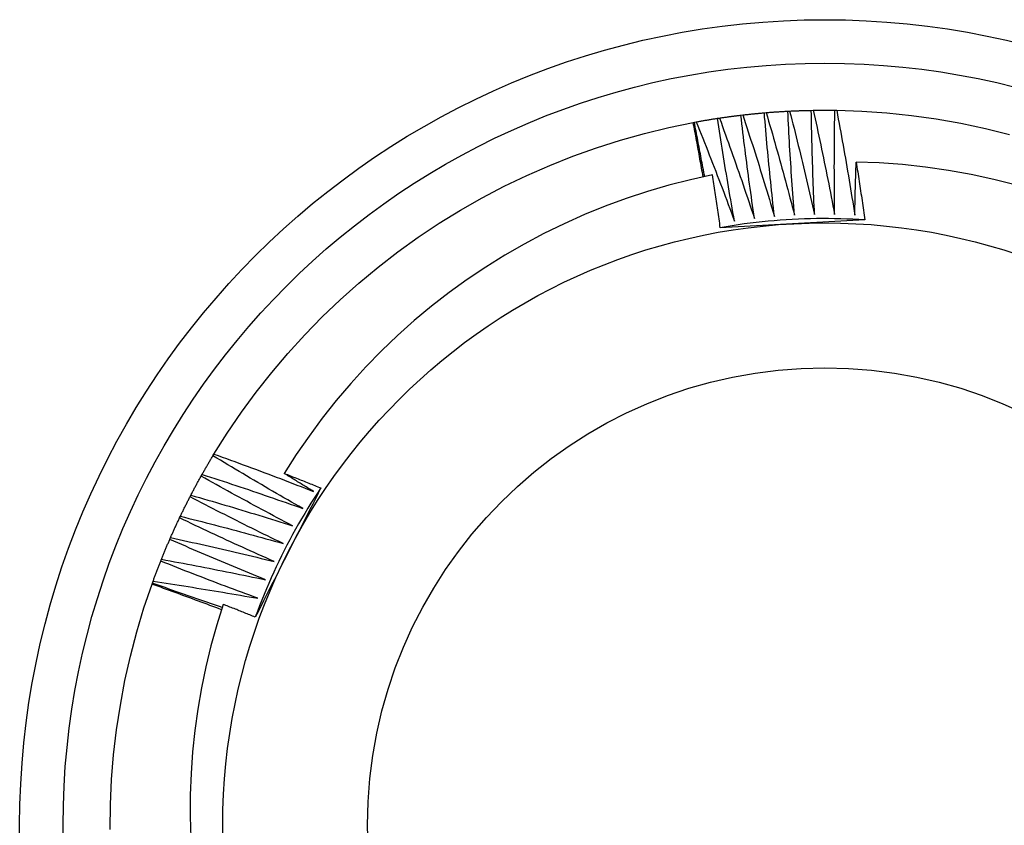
# Model space of a CAD drawing. Header units: inches. Extents: x 21 to 549, y 60 to 259.
# Tile 16 of 129: x 193.516 to 193.73, y 175.199 to 175.374. Entities that reach past the tile are written whole.
import ezdxf

# ---------------------------------------------------------------- set-up
doc = ezdxf.new("R2010")
doc.units = ezdxf.units.IN
doc.header["$MEASUREMENT"] = 0
doc.layers.add('Visible Edges(ANSI)', color=7, linetype='Continuous', lineweight=25)
doc.layers.add('Visible Tangent Edges(ANSI)', color=7, linetype='Continuous', lineweight=25)

msp = doc.modelspace()

# ---------------------------------------------------------------- linework, layer by layer
at = {"layer": 'Visible Edges(ANSI)'}
for p, q in [((193.68817, 175.35467), (193.68858, 175.35468)), ((193.69329, 175.35468), (193.6937, 175.35468)), ((193.66778, 175.35294), (193.66819, 175.353)), ((193.67285, 175.35362), (193.67326, 175.35367)), ((193.67795, 175.35414), (193.67836, 175.35417)), ((193.68305, 175.35449), (193.68346, 175.35451)), ((193.66248, 175.35204), (193.66273, 175.35209)), ((193.66273, 175.35209), (193.66314, 175.35216)), ((193.55798, 175.27955), (193.55819, 175.2799)), ((193.5554, 175.27512), (193.5556, 175.27548)), ((193.55298, 175.27062), (193.55317, 175.27098)), ((193.5507, 175.26603), (193.55088, 175.2664)), ((193.54858, 175.26137), (193.54874, 175.26175)), ((193.54661, 175.25665), (193.54676, 175.25703)), ((193.54471, 175.25162), (193.54479, 175.25186)), ((193.54479, 175.25186), (193.54493, 175.25225))]:
    msp.add_line(p, q, dxfattribs=at)
at = {"layer": 'Visible Edges(ANSI)', "flags": 128}
for points in [[(193.68346, 175.35451), (193.68366, 175.35452), (193.68386, 175.35453), (193.68405, 175.35454), (193.68425, 175.35455), (193.68444, 175.35455), (193.68464, 175.35456), (193.68484, 175.35457), (193.68503, 175.35458), (193.68523, 175.35459), (193.68542, 175.35459), (193.68562, 175.3546), (193.68582, 175.35461), (193.68601, 175.35461), (193.68621, 175.35462), (193.6864, 175.35463), (193.6866, 175.35463), (193.6868, 175.35464), (193.68699, 175.35464), (193.68719, 175.35465), (193.68739, 175.35465), (193.68758, 175.35466), (193.68778, 175.35466), (193.68797, 175.35467), (193.68817, 175.35467)], [(193.68888, 175.33204), (193.68884, 175.33298), (193.6888, 175.33392), (193.68875, 175.33487), (193.68871, 175.33581), (193.68868, 175.33675), (193.68864, 175.33769), (193.6886, 175.33864), (193.68857, 175.33958), (193.68853, 175.34052), (193.6885, 175.34146), (193.68847, 175.34241), (193.68844, 175.34335), (193.68841, 175.34429), (193.68838, 175.34524), (193.68836, 175.34618), (193.68833, 175.34712), (193.68831, 175.34807), (193.68828, 175.34901), (193.68826, 175.34995), (193.68824, 175.3509), (193.68822, 175.35184), (193.6882, 175.35278), (193.68819, 175.35373), (193.68817, 175.35467)], [(193.68858, 175.35468), (193.68878, 175.35468), (193.68897, 175.35468), (193.68917, 175.35469), (193.68936, 175.35469), (193.68956, 175.35469), (193.68976, 175.35469), (193.68995, 175.35469), (193.69015, 175.35469), (193.69035, 175.3547), (193.69054, 175.3547), (193.69074, 175.3547), (193.69093, 175.3547), (193.69113, 175.3547), (193.69133, 175.3547), (193.69152, 175.3547), (193.69172, 175.3547), (193.69192, 175.3547), (193.69211, 175.35469), (193.69231, 175.35469), (193.6925, 175.35469), (193.6927, 175.35469), (193.6929, 175.35469), (193.69309, 175.35468), (193.69329, 175.35468)], [(193.68858, 175.35468), (193.68879, 175.35374), (193.68899, 175.3528), (193.6892, 175.35186), (193.68941, 175.35092), (193.68961, 175.34997), (193.68981, 175.34903), (193.69001, 175.34809), (193.69021, 175.34715), (193.69041, 175.34621), (193.69061, 175.34527), (193.69081, 175.34432), (193.691, 175.34338), (193.6912, 175.34244), (193.69139, 175.34149), (193.69158, 175.34055), (193.69177, 175.33961), (193.69196, 175.33866), (193.69215, 175.33772), (193.69234, 175.33677), (193.69252, 175.33583), (193.69271, 175.33488), (193.69289, 175.33393), (193.69307, 175.33299), (193.69325, 175.33204)], [(193.69325, 175.33204), (193.69324, 175.33299), (193.69323, 175.33393), (193.69322, 175.33487), (193.69321, 175.33581), (193.6932, 175.33676), (193.6932, 175.3377), (193.69319, 175.33864), (193.69319, 175.33959), (193.69319, 175.34053), (193.69319, 175.34147), (193.69318, 175.34242), (193.69319, 175.34336), (193.69319, 175.3443), (193.69319, 175.34525), (193.6932, 175.34619), (193.6932, 175.34713), (193.69321, 175.34808), (193.69322, 175.34902), (193.69322, 175.34996), (193.69324, 175.35091), (193.69325, 175.35185), (193.69326, 175.35279), (193.69327, 175.35374), (193.69329, 175.35468)], [(193.6937, 175.35468), (193.69914, 175.35449), (193.70457, 175.35411), (193.70998, 175.35355), (193.71537, 175.35279), (193.72073, 175.35185), (193.72605, 175.35072), (193.73133, 175.34941)], [(193.6937, 175.35468), (193.69388, 175.35373), (193.69405, 175.35278), (193.69423, 175.35184), (193.6944, 175.35089), (193.69457, 175.34994), (193.69474, 175.349), (193.69491, 175.34805), (193.69508, 175.3471), (193.69525, 175.34615), (193.69542, 175.3452), (193.69558, 175.34425), (193.69575, 175.34331), (193.69591, 175.34236), (193.69607, 175.34141), (193.69623, 175.34046), (193.69639, 175.33951), (193.69655, 175.33856), (193.69671, 175.33761), (193.69686, 175.33666), (193.69702, 175.33571), (193.69717, 175.33475), (193.69733, 175.3338), (193.69748, 175.33285), (193.69763, 175.3319)], [(193.66314, 175.35216), (193.66333, 175.35219), (193.66352, 175.35223), (193.66372, 175.35226), (193.66391, 175.3523), (193.6641, 175.35233), (193.66429, 175.35237), (193.66449, 175.3524), (193.66468, 175.35243), (193.66487, 175.35247), (193.66507, 175.3525), (193.66526, 175.35253), (193.66546, 175.35257), (193.66565, 175.3526), (193.66584, 175.35263), (193.66604, 175.35266), (193.66623, 175.35269), (193.66642, 175.35272), (193.66662, 175.35276), (193.66681, 175.35279), (193.66701, 175.35282), (193.6672, 175.35285), (193.66739, 175.35288), (193.66759, 175.35291), (193.66778, 175.35294)], [(193.67146, 175.3306), (193.67129, 175.33153), (193.67112, 175.33245), (193.67096, 175.33338), (193.6708, 175.33431), (193.67063, 175.33524), (193.67047, 175.33617), (193.67031, 175.3371), (193.67016, 175.33803), (193.67, 175.33896), (193.66984, 175.33989), (193.66969, 175.34082), (193.66953, 175.34175), (193.66938, 175.34268), (193.66923, 175.34361), (193.66908, 175.34454), (193.66893, 175.34548), (193.66878, 175.34641), (193.66864, 175.34734), (193.66849, 175.34827), (193.66835, 175.3492), (193.6682, 175.35014), (193.66806, 175.35107), (193.66792, 175.352), (193.66778, 175.35294)], [(193.66819, 175.353), (193.66838, 175.35303), (193.66857, 175.35306), (193.66877, 175.35308), (193.66896, 175.35311), (193.66916, 175.35314), (193.66935, 175.35317), (193.66955, 175.35319), (193.66974, 175.35322), (193.66993, 175.35325), (193.67013, 175.35327), (193.67032, 175.3533), (193.67052, 175.35333), (193.67071, 175.35335), (193.67091, 175.35338), (193.6711, 175.3534), (193.6713, 175.35343), (193.67149, 175.35345), (193.67169, 175.35348), (193.67188, 175.3535), (193.67207, 175.35353), (193.67227, 175.35355), (193.67246, 175.35357), (193.67266, 175.3536), (193.67285, 175.35362)], [(193.66819, 175.353), (193.66852, 175.35209), (193.66884, 175.35119), (193.66917, 175.35028), (193.6695, 175.34938), (193.66982, 175.34847), (193.67015, 175.34757), (193.67047, 175.34666), (193.67079, 175.34575), (193.67111, 175.34484), (193.67143, 175.34393), (193.67175, 175.34303), (193.67207, 175.34212), (193.67239, 175.34121), (193.6727, 175.3403), (193.67302, 175.33939), (193.67333, 175.33848), (193.67364, 175.33756), (193.67395, 175.33665), (193.67426, 175.33574), (193.67457, 175.33483), (193.67488, 175.33391), (193.67518, 175.333), (193.67549, 175.33209), (193.67579, 175.33117)], [(193.67579, 175.33117), (193.67566, 175.33211), (193.67552, 175.33304), (193.67539, 175.33397), (193.67526, 175.33491), (193.67512, 175.33584), (193.67499, 175.33678), (193.67486, 175.33771), (193.67474, 175.33864), (193.67461, 175.33958), (193.67449, 175.34051), (193.67436, 175.34145), (193.67424, 175.34238), (193.67412, 175.34332), (193.674, 175.34426), (193.67388, 175.34519), (193.67376, 175.34613), (193.67364, 175.34706), (193.67352, 175.348), (193.67341, 175.34894), (193.6733, 175.34987), (193.67318, 175.35081), (193.67307, 175.35175), (193.67296, 175.35268), (193.67285, 175.35362)], [(193.67326, 175.35367), (193.67346, 175.35369), (193.67365, 175.35371), (193.67385, 175.35374), (193.67404, 175.35376), (193.67424, 175.35378), (193.67443, 175.3538), (193.67463, 175.35382), (193.67482, 175.35384), (193.67502, 175.35386), (193.67521, 175.35388), (193.67541, 175.3539), (193.6756, 175.35392), (193.6758, 175.35394), (193.67599, 175.35396), (193.67619, 175.35398), (193.67638, 175.354), (193.67658, 175.35402), (193.67677, 175.35403), (193.67697, 175.35405), (193.67716, 175.35407), (193.67736, 175.35409), (193.67756, 175.35411), (193.67775, 175.35412), (193.67795, 175.35414)], [(193.67326, 175.35367), (193.67356, 175.35275), (193.67386, 175.35184), (193.67416, 175.35092), (193.67445, 175.35001), (193.67475, 175.34909), (193.67504, 175.34818), (193.67534, 175.34726), (193.67563, 175.34634), (193.67592, 175.34542), (193.67621, 175.3445), (193.6765, 175.34359), (193.67679, 175.34267), (193.67707, 175.34175), (193.67736, 175.34083), (193.67764, 175.33991), (193.67792, 175.33899), (193.67821, 175.33806), (193.67849, 175.33714), (193.67877, 175.33622), (193.67904, 175.3353), (193.67932, 175.33438), (193.6796, 175.33345), (193.67987, 175.33253), (193.68014, 175.33161)], [(193.68014, 175.33161), (193.68004, 175.33254), (193.67994, 175.33348), (193.67983, 175.33442), (193.67973, 175.33536), (193.67963, 175.33629), (193.67953, 175.33723), (193.67943, 175.33817), (193.67934, 175.33911), (193.67924, 175.34005), (193.67915, 175.34098), (193.67905, 175.34192), (193.67896, 175.34286), (193.67887, 175.3438), (193.67878, 175.34474), (193.67869, 175.34568), (193.6786, 175.34662), (193.67852, 175.34756), (193.67843, 175.3485), (193.67835, 175.34944), (193.67827, 175.35038), (193.67818, 175.35132), (193.6781, 175.35226), (193.67802, 175.3532), (193.67795, 175.35414)], [(193.67836, 175.35417), (193.67855, 175.35419), (193.67875, 175.3542), (193.67894, 175.35422), (193.67914, 175.35424), (193.67933, 175.35425), (193.67953, 175.35427), (193.67972, 175.35428), (193.67992, 175.35429), (193.68012, 175.35431), (193.68031, 175.35432), (193.68051, 175.35434), (193.6807, 175.35435), (193.6809, 175.35436), (193.68109, 175.35437), (193.68129, 175.35439), (193.68149, 175.3544), (193.68168, 175.35441), (193.68188, 175.35442), (193.68207, 175.35443), (193.68227, 175.35445), (193.68247, 175.35446), (193.68266, 175.35447), (193.68286, 175.35448), (193.68305, 175.35449)], [(193.67836, 175.35417), (193.67862, 175.35325), (193.67889, 175.35232), (193.67916, 175.3514), (193.67943, 175.35047), (193.67969, 175.34955), (193.67996, 175.34862), (193.68022, 175.3477), (193.68048, 175.34677), (193.68074, 175.34584), (193.681, 175.34492), (193.68126, 175.34399), (193.68152, 175.34306), (193.68177, 175.34213), (193.68203, 175.3412), (193.68228, 175.34027), (193.68253, 175.33934), (193.68278, 175.33841), (193.68303, 175.33748), (193.68328, 175.33655), (193.68353, 175.33562), (193.68378, 175.33469), (193.68402, 175.33376), (193.68427, 175.33283), (193.68451, 175.3319)], [(193.68451, 175.3319), (193.68443, 175.33284), (193.68436, 175.33378), (193.68429, 175.33472), (193.68422, 175.33566), (193.68415, 175.3366), (193.68408, 175.33754), (193.68401, 175.33848), (193.68395, 175.33942), (193.68388, 175.34036), (193.68382, 175.3413), (193.68376, 175.34224), (193.6837, 175.34318), (193.68364, 175.34413), (193.68358, 175.34507), (193.68352, 175.34601), (193.68346, 175.34695), (193.68341, 175.34789), (193.68335, 175.34883), (193.6833, 175.34978), (193.68325, 175.35072), (193.6832, 175.35166), (193.68315, 175.3526), (193.6831, 175.35355), (193.68305, 175.35449)], [(193.68346, 175.35451), (193.6837, 175.35358), (193.68394, 175.35264), (193.68418, 175.35171), (193.68441, 175.35078), (193.68465, 175.34984), (193.68488, 175.34891), (193.68511, 175.34798), (193.68534, 175.34704), (193.68557, 175.34611), (193.6858, 175.34517), (193.68603, 175.34423), (193.68626, 175.3433), (193.68648, 175.34236), (193.68671, 175.34143), (193.68693, 175.34049), (193.68715, 175.33955), (193.68737, 175.33861), (193.68759, 175.33768), (193.68781, 175.33674), (193.68802, 175.3358), (193.68824, 175.33486), (193.68845, 175.33392), (193.68867, 175.33298), (193.68888, 175.33204)], [(193.55819, 175.2799), (193.56109, 175.2845), (193.56416, 175.289), (193.56738, 175.29338), (193.57075, 175.29766), (193.57427, 175.30181), (193.57793, 175.30583), (193.58173, 175.30973), (193.58567, 175.31349), (193.58973, 175.31711), (193.59392, 175.32058), (193.59823, 175.32391), (193.60265, 175.32708), (193.60718, 175.3301), (193.61181, 175.33296), (193.61654, 175.33565), (193.62136, 175.33817), (193.62626, 175.34053), (193.63125, 175.34271), (193.63631, 175.34472), (193.64143, 175.34655), (193.64662, 175.3482), (193.65186, 175.34966), (193.65715, 175.35094), (193.66248, 175.35204)], [(193.66463, 175.3402), (193.66455, 175.34069), (193.66446, 175.34118), (193.66437, 175.34168), (193.66429, 175.34217), (193.6642, 175.34267), (193.66411, 175.34316), (193.66402, 175.34365), (193.66394, 175.34415), (193.66385, 175.34464), (193.66376, 175.34513), (193.66367, 175.34563), (193.66358, 175.34612), (193.66349, 175.34661), (193.6634, 175.34711), (193.66331, 175.3476), (193.66322, 175.34809), (193.66313, 175.34859), (193.66303, 175.34908), (193.66294, 175.34957), (193.66285, 175.35007), (193.66276, 175.35056), (193.66266, 175.35105), (193.66257, 175.35155), (193.66248, 175.35204)], [(193.66499, 175.34027), (193.66489, 175.34076), (193.6648, 175.34126), (193.6647, 175.34175), (193.6646, 175.34224), (193.6645, 175.34273), (193.66441, 175.34322), (193.66431, 175.34371), (193.66422, 175.34421), (193.66412, 175.3447), (193.66403, 175.34519), (193.66393, 175.34568), (193.66384, 175.34617), (193.66374, 175.34667), (193.66365, 175.34716), (193.66356, 175.34765), (193.66346, 175.34814), (193.66337, 175.34864), (193.66328, 175.34913), (193.66319, 175.34962), (193.6631, 175.35011), (193.663, 175.35061), (193.66291, 175.3511), (193.66282, 175.35159), (193.66273, 175.35209)], [(193.66314, 175.35216), (193.6635, 175.35127), (193.66385, 175.35037), (193.66421, 175.34948), (193.66457, 175.34859), (193.66492, 175.34769), (193.66528, 175.34679), (193.66563, 175.3459), (193.66598, 175.345), (193.66633, 175.34411), (193.66668, 175.34321), (193.66703, 175.34231), (193.66738, 175.34141), (193.66772, 175.34051), (193.66807, 175.33961), (193.66841, 175.33872), (193.66875, 175.33782), (193.6691, 175.33691), (193.66944, 175.33601), (193.66978, 175.33511), (193.67011, 175.33421), (193.67045, 175.33331), (193.67079, 175.3324), (193.67112, 175.3315), (193.67146, 175.3306)], [(193.69763, 175.3319), (193.69764, 175.33238), (193.69765, 175.33286), (193.69766, 175.33334), (193.69767, 175.33382), (193.69768, 175.3343), (193.69769, 175.33478), (193.6977, 175.33526), (193.69771, 175.33574), (193.69772, 175.33622), (193.69773, 175.3367), (193.69775, 175.33718), (193.69776, 175.33766), (193.69777, 175.33814), (193.69779, 175.33862), (193.6978, 175.3391), (193.69781, 175.33957), (193.69783, 175.34005), (193.69784, 175.34053), (193.69786, 175.34101), (193.69787, 175.34149), (193.69789, 175.34197), (193.6979, 175.34245), (193.69792, 175.34293), (193.69794, 175.34341)], [(193.7328, 175.33842), (193.7279, 175.33965), (193.72296, 175.34072), (193.71799, 175.3416), (193.713, 175.34232), (193.70799, 175.34286), (193.70297, 175.34322), (193.69794, 175.34341)], [(193.69794, 175.34341), (193.69802, 175.34289), (193.6981, 175.34237), (193.69818, 175.34184), (193.69826, 175.34132), (193.69835, 175.3408), (193.69843, 175.34027), (193.69851, 175.33975), (193.69859, 175.33923), (193.69867, 175.3387), (193.69874, 175.33818), (193.69882, 175.33765), (193.6989, 175.33713), (193.69898, 175.33661), (193.69906, 175.33608), (193.69914, 175.33556), (193.69921, 175.33504), (193.69929, 175.33451), (193.69936, 175.33399), (193.69944, 175.33346), (193.69952, 175.33294), (193.69959, 175.33241), (193.69967, 175.33189), (193.69974, 175.33137), (193.69981, 175.33084)], [(193.66664, 175.34061), (193.66188, 175.33957), (193.65717, 175.33837), (193.6525, 175.33701), (193.64788, 175.33549), (193.64332, 175.33382), (193.63882, 175.33199), (193.63438, 175.33001), (193.63, 175.32788), (193.6257, 175.32559), (193.62147, 175.32316), (193.61733, 175.32059), (193.61328, 175.31787), (193.60934, 175.31503), (193.6055, 175.31205), (193.60176, 175.30894), (193.59813, 175.30571), (193.59462, 175.30235), (193.59122, 175.29887), (193.58795, 175.29528), (193.58479, 175.29157), (193.58176, 175.28775), (193.57887, 175.28383), (193.57611, 175.27981), (193.5735, 175.2757)], [(193.66836, 175.32915), (193.6683, 175.32963), (193.66823, 175.33011), (193.66816, 175.33059), (193.66809, 175.33106), (193.66802, 175.33154), (193.66795, 175.33202), (193.66788, 175.3325), (193.66781, 175.33298), (193.66774, 175.33345), (193.66767, 175.33393), (193.66759, 175.33441), (193.66752, 175.33489), (193.66745, 175.33536), (193.66738, 175.33584), (193.66731, 175.33632), (193.66723, 175.3368), (193.66716, 175.33727), (193.66708, 175.33775), (193.66701, 175.33823), (193.66694, 175.33871), (193.66686, 175.33918), (193.66679, 175.33966), (193.66671, 175.34014), (193.66664, 175.34061)], [(193.69981, 175.33084), (193.6985, 175.33092), (193.69719, 175.33099), (193.69587, 175.33104), (193.69456, 175.33108), (193.69324, 175.33111), (193.69193, 175.33113), (193.69061, 175.33113), (193.6893, 175.33112), (193.68798, 175.33109), (193.68667, 175.33105), (193.68535, 175.331), (193.68404, 175.33094), (193.68273, 175.33086), (193.68141, 175.33077), (193.6801, 175.33067), (193.67879, 175.33055), (193.67748, 175.33042), (193.67617, 175.33028), (193.67487, 175.33012), (193.67356, 175.32996), (193.67226, 175.32977), (193.67096, 175.32958), (193.66966, 175.32937), (193.66836, 175.32915)], [(193.69981, 175.33084), (193.69851, 175.33077), (193.6972, 175.3307), (193.69589, 175.33063), (193.69459, 175.33056), (193.69328, 175.33049), (193.69197, 175.33042), (193.69066, 175.33035), (193.68935, 175.33028), (193.68803, 175.33021), (193.68672, 175.33014), (193.68541, 175.33007), (193.68409, 175.33), (193.68278, 175.32993), (193.68146, 175.32986), (193.68015, 175.32979), (193.67884, 175.32972), (193.67752, 175.32965), (193.67621, 175.32958), (193.6749, 175.32951), (193.6736, 175.32944), (193.67229, 175.32937), (193.67098, 175.3293), (193.66967, 175.32922), (193.66836, 175.32915)], [(193.55819, 175.2799), (193.55909, 175.27958), (193.56, 175.27925), (193.56091, 175.27892), (193.56181, 175.27859), (193.56272, 175.27827), (193.56362, 175.27794), (193.56452, 175.2776), (193.56543, 175.27727), (193.56633, 175.27694), (193.56723, 175.2766), (193.56814, 175.27627), (193.56904, 175.27593), (193.56994, 175.27559), (193.57084, 175.27525), (193.57174, 175.27491), (193.57264, 175.27457), (193.57354, 175.27423), (193.57444, 175.27388), (193.57534, 175.27354), (193.57624, 175.27319), (193.57714, 175.27284), (193.57804, 175.27249), (193.57894, 175.27215), (193.57983, 175.27179)], [(193.5556, 175.27548), (193.5557, 175.27565), (193.5558, 175.27582), (193.55589, 175.27599), (193.55599, 175.27616), (193.55609, 175.27633), (193.55619, 175.2765), (193.55628, 175.27667), (193.55638, 175.27684), (193.55648, 175.27701), (193.55658, 175.27718), (193.55668, 175.27735), (193.55677, 175.27752), (193.55687, 175.27769), (193.55697, 175.27786), (193.55707, 175.27803), (193.55717, 175.2782), (193.55727, 175.27837), (193.55737, 175.27854), (193.55747, 175.27871), (193.55757, 175.27888), (193.55767, 175.27904), (193.55777, 175.27921), (193.55788, 175.27938), (193.55798, 175.27955)], [(193.5775, 175.26809), (193.57668, 175.26856), (193.57586, 175.26902), (193.57504, 175.26949), (193.57423, 175.26996), (193.57341, 175.27043), (193.57259, 175.2709), (193.57177, 175.27137), (193.57096, 175.27184), (193.57014, 175.27232), (193.56933, 175.27279), (193.56851, 175.27327), (193.5677, 175.27375), (193.56688, 175.27422), (193.56607, 175.2747), (193.56526, 175.27518), (193.56445, 175.27566), (193.56364, 175.27615), (193.56283, 175.27663), (193.56202, 175.27711), (193.56121, 175.2776), (193.5604, 175.27808), (193.55959, 175.27857), (193.55878, 175.27906), (193.55798, 175.27955)], [(193.5556, 175.27548), (193.55652, 175.27519), (193.55744, 175.27489), (193.55835, 175.27459), (193.55927, 175.2743), (193.56018, 175.274), (193.5611, 175.2737), (193.56201, 175.27339), (193.56293, 175.27309), (193.56384, 175.27279), (193.56475, 175.27248), (193.56567, 175.27218), (193.56658, 175.27187), (193.56749, 175.27156), (193.5684, 175.27125), (193.56931, 175.27094), (193.57023, 175.27063), (193.57114, 175.27032), (193.57205, 175.27), (193.57296, 175.26969), (193.57387, 175.26937), (193.57478, 175.26905), (193.57569, 175.26873), (193.57659, 175.26841), (193.5775, 175.26809)], [(193.5735, 175.2757), (193.57384, 175.27557), (193.57417, 175.27544), (193.5745, 175.27531), (193.57483, 175.27518), (193.57516, 175.27505), (193.57549, 175.27492), (193.57582, 175.27479), (193.57616, 175.27466), (193.57649, 175.27453), (193.57682, 175.2744), (193.57715, 175.27427), (193.57748, 175.27414), (193.57781, 175.27401), (193.57814, 175.27387), (193.57847, 175.27374), (193.5788, 175.27361), (193.57913, 175.27348), (193.57946, 175.27335), (193.5798, 175.27321), (193.58013, 175.27308), (193.58046, 175.27295), (193.58079, 175.27282), (193.58112, 175.27268), (193.58145, 175.27255)], [(193.57983, 175.27179), (193.57957, 175.27196), (193.5793, 175.27212), (193.57904, 175.27228), (193.57878, 175.27244), (193.57851, 175.2726), (193.57825, 175.27277), (193.57798, 175.27293), (193.57772, 175.27309), (193.57746, 175.27325), (193.57719, 175.27341), (193.57693, 175.27358), (193.57666, 175.27374), (193.5764, 175.2739), (193.57614, 175.27407), (193.57587, 175.27423), (193.57561, 175.27439), (193.57535, 175.27456), (193.57508, 175.27472), (193.57482, 175.27488), (193.57456, 175.27505), (193.57429, 175.27521), (193.57403, 175.27537), (193.57377, 175.27554), (193.5735, 175.2757)], [(193.55317, 175.27098), (193.55326, 175.27115), (193.55335, 175.27133), (193.55344, 175.2715), (193.55353, 175.27167), (193.55362, 175.27185), (193.55371, 175.27202), (193.55381, 175.2722), (193.5539, 175.27237), (193.55399, 175.27254), (193.55408, 175.27271), (193.55418, 175.27289), (193.55427, 175.27306), (193.55436, 175.27323), (193.55446, 175.27341), (193.55455, 175.27358), (193.55464, 175.27375), (193.55474, 175.27392), (193.55483, 175.27409), (193.55493, 175.27427), (193.55502, 175.27444), (193.55512, 175.27461), (193.55521, 175.27478), (193.55531, 175.27495), (193.5554, 175.27512)], [(193.5753, 175.26432), (193.57446, 175.26475), (193.57363, 175.26519), (193.57279, 175.26563), (193.57196, 175.26607), (193.57113, 175.26652), (193.57029, 175.26696), (193.56946, 175.2674), (193.56863, 175.26785), (193.5678, 175.2683), (193.56697, 175.26874), (193.56614, 175.26919), (193.56531, 175.26964), (193.56448, 175.27009), (193.56365, 175.27055), (193.56283, 175.271), (193.562, 175.27145), (193.56117, 175.27191), (193.56035, 175.27236), (193.55952, 175.27282), (193.5587, 175.27328), (193.55787, 175.27374), (193.55705, 175.2742), (193.55623, 175.27466), (193.5554, 175.27512)], [(193.58145, 175.27255), (193.58086, 175.27138), (193.58026, 175.27021), (193.57967, 175.26905), (193.57908, 175.26788), (193.57849, 175.26671), (193.57789, 175.26554), (193.5773, 175.26437), (193.5767, 175.2632), (193.57611, 175.26203), (193.57551, 175.26086), (193.57491, 175.25968), (193.57432, 175.25851), (193.57372, 175.25734), (193.57312, 175.25616), (193.57253, 175.25499), (193.57193, 175.25382), (193.57134, 175.25265), (193.57074, 175.25148), (193.57015, 175.25031), (193.56955, 175.24914), (193.56896, 175.24797), (193.56837, 175.2468), (193.56778, 175.24563), (193.56718, 175.24447)], [(193.58145, 175.27255), (193.58072, 175.27145), (193.58001, 175.27035), (193.5793, 175.26924), (193.57861, 175.26812), (193.57793, 175.26699), (193.57726, 175.26586), (193.5766, 175.26472), (193.57595, 175.26358), (193.57531, 175.26243), (193.57469, 175.26127), (193.57408, 175.2601), (193.57347, 175.25894), (193.57288, 175.25776), (193.57231, 175.25658), (193.57174, 175.25539), (193.57119, 175.2542), (193.57064, 175.253), (193.57011, 175.2518), (193.56959, 175.25059), (193.56909, 175.24937), (193.56859, 175.24815), (193.56811, 175.24693), (193.56764, 175.2457), (193.56718, 175.24447)], [(193.55088, 175.2664), (193.55096, 175.26658), (193.55105, 175.26675), (193.55113, 175.26693), (193.55122, 175.26711), (193.5513, 175.26728), (193.55139, 175.26746), (193.55148, 175.26764), (193.55156, 175.26781), (193.55165, 175.26799), (193.55174, 175.26816), (193.55182, 175.26834), (193.55191, 175.26852), (193.552, 175.26869), (193.55209, 175.26887), (193.55218, 175.26904), (193.55226, 175.26922), (193.55235, 175.26939), (193.55244, 175.26957), (193.55253, 175.26974), (193.55262, 175.26992), (193.55271, 175.27009), (193.5528, 175.27027), (193.55289, 175.27044), (193.55298, 175.27062)], [(193.57322, 175.26047), (193.57237, 175.26088), (193.57152, 175.26129), (193.57067, 175.2617), (193.56982, 175.26212), (193.56898, 175.26253), (193.56813, 175.26295), (193.56728, 175.26336), (193.56644, 175.26378), (193.56559, 175.2642), (193.56475, 175.26462), (193.5639, 175.26504), (193.56306, 175.26546), (193.56222, 175.26589), (193.56137, 175.26631), (193.56053, 175.26674), (193.55969, 175.26716), (193.55885, 175.26759), (193.55801, 175.26802), (193.55717, 175.26845), (193.55633, 175.26888), (193.55549, 175.26931), (193.55465, 175.26975), (193.55381, 175.27018), (193.55298, 175.27062)], [(193.55317, 175.27098), (193.55409, 175.27072), (193.55502, 175.27045), (193.55594, 175.27018), (193.55687, 175.26992), (193.55779, 175.26965), (193.55872, 175.26938), (193.55964, 175.26911), (193.56056, 175.26883), (193.56149, 175.26856), (193.56241, 175.26828), (193.56333, 175.26801), (193.56425, 175.26773), (193.56518, 175.26745), (193.5661, 175.26717), (193.56702, 175.26689), (193.56794, 175.26661), (193.56886, 175.26633), (193.56978, 175.26604), (193.5707, 175.26576), (193.57162, 175.26547), (193.57254, 175.26519), (193.57346, 175.2649), (193.57438, 175.26461), (193.5753, 175.26432)], [(193.54874, 175.26175), (193.54882, 175.26193), (193.5489, 175.26211), (193.54898, 175.26229), (193.54906, 175.26247), (193.54914, 175.26265), (193.54922, 175.26282), (193.5493, 175.263), (193.54938, 175.26318), (193.54946, 175.26336), (193.54954, 175.26354), (193.54962, 175.26372), (193.54971, 175.2639), (193.54979, 175.26408), (193.54987, 175.26425), (193.54995, 175.26443), (193.55003, 175.26461), (193.55012, 175.26479), (193.5502, 175.26497), (193.55028, 175.26514), (193.55037, 175.26532), (193.55045, 175.2655), (193.55053, 175.26568), (193.55062, 175.26585), (193.5507, 175.26603)], [(193.57126, 175.25655), (193.5704, 175.25694), (193.56954, 175.25732), (193.56868, 175.2577), (193.56782, 175.25809), (193.56696, 175.25848), (193.5661, 175.25886), (193.56524, 175.25925), (193.56438, 175.25964), (193.56352, 175.26003), (193.56266, 175.26043), (193.5618, 175.26082), (193.56095, 175.26121), (193.56009, 175.26161), (193.55924, 175.26201), (193.55838, 175.2624), (193.55752, 175.2628), (193.55667, 175.2632), (193.55582, 175.2636), (193.55496, 175.264), (193.55411, 175.26441), (193.55326, 175.26481), (193.5524, 175.26522), (193.55155, 175.26562), (193.5507, 175.26603)], [(193.55088, 175.2664), (193.55181, 175.26617), (193.55275, 175.26593), (193.55368, 175.2657), (193.55461, 175.26546), (193.55554, 175.26522), (193.55648, 175.26498), (193.55741, 175.26474), (193.55834, 175.2645), (193.55927, 175.26426), (193.5602, 175.26401), (193.56114, 175.26377), (193.56207, 175.26352), (193.563, 175.26327), (193.56393, 175.26302), (193.56486, 175.26277), (193.56579, 175.26252), (193.56672, 175.26227), (193.56765, 175.26202), (193.56858, 175.26176), (193.5695, 175.2615), (193.57043, 175.26125), (193.57136, 175.26099), (193.57229, 175.26073), (193.57322, 175.26047)], [(193.54676, 175.25703), (193.54683, 175.25721), (193.54691, 175.25739), (193.54698, 175.25757), (193.54705, 175.25776), (193.54713, 175.25794), (193.5472, 175.25812), (193.54728, 175.2583), (193.54735, 175.25848), (193.54743, 175.25866), (193.5475, 175.25885), (193.54758, 175.25903), (193.54765, 175.25921), (193.54773, 175.25939), (193.5478, 175.25957), (193.54788, 175.25975), (193.54796, 175.25993), (193.54803, 175.26011), (193.54811, 175.26029), (193.54819, 175.26047), (193.54827, 175.26065), (193.54834, 175.26083), (193.54842, 175.26101), (193.5485, 175.26119), (193.54858, 175.26137)], [(193.56944, 175.25258), (193.56857, 175.25293), (193.56769, 175.25329), (193.56682, 175.25364), (193.56594, 175.254), (193.56507, 175.25436), (193.5642, 175.25472), (193.56333, 175.25508), (193.56246, 175.25544), (193.56159, 175.2558), (193.56072, 175.25616), (193.55985, 175.25653), (193.55898, 175.2569), (193.55811, 175.25726), (193.55724, 175.25763), (193.55637, 175.258), (193.5555, 175.25837), (193.55464, 175.25874), (193.55377, 175.25911), (193.5529, 175.25949), (193.55204, 175.25986), (193.55117, 175.26024), (193.55031, 175.26062), (193.54944, 175.26099), (193.54858, 175.26137)], [(193.54874, 175.26175), (193.54968, 175.26155), (193.55062, 175.26134), (193.55156, 175.26114), (193.5525, 175.26093), (193.55344, 175.26072), (193.55438, 175.26051), (193.55532, 175.2603), (193.55626, 175.26009), (193.5572, 175.25988), (193.55814, 175.25967), (193.55908, 175.25945), (193.56002, 175.25924), (193.56096, 175.25902), (193.5619, 175.2588), (193.56283, 175.25858), (193.56377, 175.25836), (193.56471, 175.25814), (193.56565, 175.25792), (193.56658, 175.25769), (193.56752, 175.25747), (193.56846, 175.25724), (193.56939, 175.25701), (193.57033, 175.25678), (193.57126, 175.25655)], [(193.54493, 175.25225), (193.545, 175.25243), (193.54507, 175.25261), (193.54514, 175.2528), (193.5452, 175.25298), (193.54527, 175.25317), (193.54534, 175.25335), (193.54541, 175.25353), (193.54548, 175.25372), (193.54555, 175.2539), (193.54562, 175.25409), (193.54568, 175.25427), (193.54575, 175.25445), (193.54582, 175.25464), (193.54589, 175.25482), (193.54596, 175.255), (193.54604, 175.25519), (193.54611, 175.25537), (193.54618, 175.25555), (193.54625, 175.25573), (193.54632, 175.25592), (193.54639, 175.2561), (193.54646, 175.25628), (193.54654, 175.25647), (193.54661, 175.25665)], [(193.56775, 175.24855), (193.56686, 175.24887), (193.56598, 175.2492), (193.56509, 175.24952), (193.56421, 175.24985), (193.56332, 175.25018), (193.56244, 175.25051), (193.56156, 175.25084), (193.56068, 175.25117), (193.55979, 175.25151), (193.55891, 175.25184), (193.55803, 175.25218), (193.55715, 175.25252), (193.55627, 175.25285), (193.55539, 175.25319), (193.55451, 175.25353), (193.55363, 175.25387), (193.55275, 175.25422), (193.55187, 175.25456), (193.55099, 175.25491), (193.55011, 175.25525), (193.54924, 175.2556), (193.54836, 175.25595), (193.54748, 175.2563), (193.54661, 175.25665)], [(193.54676, 175.25703), (193.54771, 175.25686), (193.54865, 175.25668), (193.5496, 175.25651), (193.55055, 175.25633), (193.55149, 175.25616), (193.55244, 175.25598), (193.55339, 175.2558), (193.55433, 175.25562), (193.55528, 175.25544), (193.55622, 175.25526), (193.55717, 175.25507), (193.55811, 175.25489), (193.55906, 175.2547), (193.56, 175.25452), (193.56095, 175.25433), (193.56189, 175.25414), (193.56284, 175.25395), (193.56378, 175.25376), (193.56472, 175.25356), (193.56567, 175.25337), (193.56661, 175.25317), (193.56755, 175.25298), (193.5685, 175.25278), (193.56944, 175.25258)], [(193.55999, 175.24653), (193.55936, 175.24674), (193.55872, 175.24696), (193.55809, 175.24718), (193.55745, 175.24739), (193.55682, 175.24761), (193.55618, 175.24783), (193.55555, 175.24805), (193.55491, 175.24827), (193.55428, 175.24849), (193.55365, 175.24871), (193.55301, 175.24893), (193.55238, 175.24915), (193.55175, 175.24938), (193.55111, 175.2496), (193.55048, 175.24982), (193.54985, 175.25005), (193.54922, 175.25027), (193.54858, 175.2505), (193.54795, 175.25072), (193.54732, 175.25095), (193.54669, 175.25118), (193.54606, 175.2514), (193.54543, 175.25163), (193.54479, 175.25186)], [(193.54493, 175.25225), (193.54589, 175.25211), (193.54684, 175.25196), (193.54779, 175.25182), (193.54874, 175.25168), (193.54969, 175.25153), (193.55065, 175.25139), (193.5516, 175.25124), (193.55255, 175.25109), (193.5535, 175.25094), (193.55445, 175.25079), (193.5554, 175.25064), (193.55635, 175.25048), (193.5573, 175.25033), (193.55825, 175.25017), (193.5592, 175.25001), (193.56015, 175.24986), (193.5611, 175.2497), (193.56205, 175.24954), (193.563, 175.24937), (193.56395, 175.24921), (193.5649, 175.24905), (193.56585, 175.24888), (193.5668, 175.24871), (193.56775, 175.24855)], [(193.5356, 175.19824), (193.53567, 175.20368), (193.53592, 175.20912), (193.53636, 175.21454), (193.53699, 175.21995), (193.53782, 175.22533), (193.53882, 175.23068), (193.54002, 175.23599), (193.5414, 175.24125), (193.54296, 175.24646), (193.54471, 175.25162)], [(193.55984, 175.24606), (193.55921, 175.2463), (193.55858, 175.24654), (193.55795, 175.24677), (193.55732, 175.24701), (193.5567, 175.24724), (193.55607, 175.24748), (193.55544, 175.24771), (193.55481, 175.24795), (193.55418, 175.24818), (193.55355, 175.24841), (193.55292, 175.24865), (193.55229, 175.24888), (193.55166, 175.24911), (193.55103, 175.24934), (193.5504, 175.24957), (193.54976, 175.2498), (193.54913, 175.25003), (193.5485, 175.25026), (193.54787, 175.25049), (193.54724, 175.25071), (193.54661, 175.25094), (193.54597, 175.25117), (193.54534, 175.25139), (193.54471, 175.25162)], [(193.56022, 175.24722), (193.5588, 175.24275), (193.55754, 175.23822), (193.55642, 175.23366), (193.55546, 175.22906), (193.55466, 175.22444), (193.55402, 175.2198), (193.55353, 175.21514), (193.5532, 175.21048), (193.55303, 175.2058), (193.55302, 175.20112), (193.55317, 175.19643)], [(193.56718, 175.24447), (193.56689, 175.24458), (193.5666, 175.2447), (193.56632, 175.24482), (193.56603, 175.24493), (193.56574, 175.24505), (193.56545, 175.24516), (193.56516, 175.24528), (193.56487, 175.24539), (193.56458, 175.24551), (193.56429, 175.24562), (193.564, 175.24574), (193.56371, 175.24585), (193.56342, 175.24597), (193.56313, 175.24608), (193.56284, 175.2462), (193.56255, 175.24631), (193.56225, 175.24643), (193.56196, 175.24654), (193.56167, 175.24665), (193.56138, 175.24677), (193.56109, 175.24688), (193.5608, 175.24699), (193.56051, 175.24711), (193.56022, 175.24722)]]:
    msp.add_lwpolyline(points, dxfattribs=at)
at = {"layer": 'Visible Edges(ANSI)'}
for radius in [0.1752, 0.16575, 0.131]:
    msp.add_circle((193.69111, 175.19919), radius, dxfattribs=at)
at = {"layer": 'Visible Tangent Edges(ANSI)'}
msp.add_circle((193.69111, 175.19919), 0.0995, dxfattribs=at)

doc.saveas('drawing.dxf')
